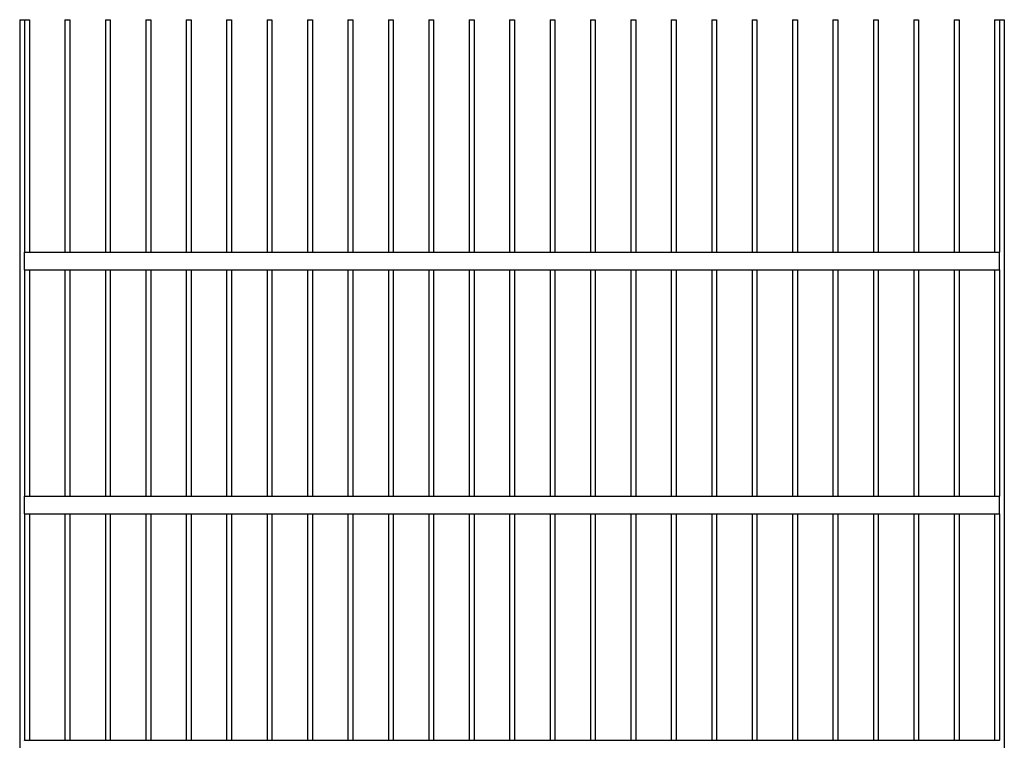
# Model space of a CAD drawing. Header units: millimetres. Extents: x 2538 to 24562, y 4449 to 23795.
# Tile 7 of 256: x 2862 to 5298, y 6206 to 7988. Entities that reach past the tile are written whole.
import ezdxf

# ---------------------------------------------------------------- set-up
doc = ezdxf.new("R2010")
doc.units = ezdxf.units.MM
doc.layers.add('Make2D$Visible$Curves', color=7, linetype='Continuous', true_color=0x000000)

msp = doc.modelspace()

# ---------------------------------------------------------------- linework, layer by layer
at = {"layer": 'Make2D$Visible$Curves', "color": 7, "lineweight": -3}
for points in [[(2861.7, 7988), (2867.7, 7988), (2873.7, 7988)], [(2861.7, 7988), (2861.7, 6788), (2861.7, 5588)], [(2873.7, 7988), (2879.7, 7988), (2885.7, 7988)], [(2873.7, 7988), (2873.7, 7700.7), (2873.7, 7413.4)], [(2885.7, 7988), (2885.7, 7700.7), (2885.7, 7413.4)], [(2973.7, 7988), (2973.7, 7700.7), (2973.7, 7413.4)], [(2973.7, 7988), (2979.7, 7988), (2985.7, 7988)], [(2985.7, 7988), (2985.7, 7700.7), (2985.7, 7413.4)], [(3073.7, 7988), (3073.7, 7700.7), (3073.7, 7413.4)], [(3073.7, 7988), (3079.7, 7988), (3085.7, 7988)], [(3085.7, 7988), (3085.7, 7700.7), (3085.7, 7413.4)], [(3173.7, 7988), (3173.7, 7700.7), (3173.7, 7413.4)], [(3173.7, 7988), (3179.7, 7988), (3185.7, 7988)], [(3185.7, 7988), (3185.7, 7700.7), (3185.7, 7413.4)], [(3273.7, 7988), (3273.7, 7700.7), (3273.7, 7413.4)], [(3273.7, 7988), (3279.7, 7988), (3285.7, 7988)], [(3285.7, 7988), (3285.7, 7700.7), (3285.7, 7413.4)], [(3373.7, 7988), (3373.7, 7700.7), (3373.7, 7413.4)], [(3373.7, 7988), (3379.7, 7988), (3385.7, 7988)], [(3385.7, 7988), (3385.7, 7700.7), (3385.7, 7413.4)], [(3473.7, 7988), (3473.7, 7700.7), (3473.7, 7413.4)], [(3473.7, 7988), (3479.7, 7988), (3485.7, 7988)], [(3485.7, 7988), (3485.7, 7700.7), (3485.7, 7413.4)], [(3573.7, 7988), (3573.7, 7700.7), (3573.7, 7413.4)], [(3573.7, 7988), (3579.7, 7988), (3585.7, 7988)], [(3585.7, 7988), (3585.7, 7700.7), (3585.7, 7413.4)], [(3673.7, 7988), (3673.7, 7700.7), (3673.7, 7413.4)], [(3673.7, 7988), (3679.7, 7988), (3685.7, 7988)], [(3685.7, 7988), (3685.7, 7700.7), (3685.7, 7413.4)], [(3773.7, 7988), (3773.7, 7700.7), (3773.7, 7413.4)], [(3773.7, 7988), (3779.7, 7988), (3785.7, 7988)], [(3785.7, 7988), (3785.7, 7700.7), (3785.7, 7413.4)], [(3873.7, 7988), (3873.7, 7700.7), (3873.7, 7413.4)], [(3873.7, 7988), (3879.7, 7988), (3885.7, 7988)], [(3885.7, 7988), (3885.7, 7700.7), (3885.7, 7413.4)], [(3973.7, 7988), (3973.7, 7700.7), (3973.7, 7413.4)], [(3973.7, 7988), (3979.7, 7988), (3985.7, 7988)], [(3985.7, 7988), (3985.7, 7700.7), (3985.7, 7413.4)], [(4073.7, 7988), (4073.7, 7700.7), (4073.7, 7413.4)], [(4073.7, 7988), (4079.7, 7988), (4085.7, 7988)], [(4085.7, 7988), (4085.7, 7700.7), (4085.7, 7413.4)], [(4173.7, 7988), (4173.7, 7700.7), (4173.7, 7413.4)], [(4173.7, 7988), (4179.7, 7988), (4185.7, 7988)], [(4185.7, 7988), (4185.7, 7700.7), (4185.7, 7413.4)], [(4273.7, 7988), (4273.7, 7700.7), (4273.7, 7413.4)], [(4273.7, 7988), (4279.7, 7988), (4285.7, 7988)], [(4285.7, 7988), (4285.7, 7700.7), (4285.7, 7413.4)], [(4373.7, 7988), (4373.7, 7700.7), (4373.7, 7413.4)], [(4373.7, 7988), (4379.7, 7988), (4385.7, 7988)], [(4385.7, 7988), (4385.7, 7700.7), (4385.7, 7413.4)], [(4473.7, 7988), (4473.7, 7700.7), (4473.7, 7413.4)], [(4473.7, 7988), (4479.7, 7988), (4485.7, 7988)], [(4485.7, 7988), (4485.7, 7700.7), (4485.7, 7413.4)], [(4573.7, 7988), (4573.7, 7700.7), (4573.7, 7413.4)], [(4573.7, 7988), (4579.7, 7988), (4585.7, 7988)], [(4585.7, 7988), (4585.7, 7700.7), (4585.7, 7413.4)], [(4673.7, 7988), (4673.7, 7700.7), (4673.7, 7413.4)], [(4673.7, 7988), (4679.7, 7988), (4685.7, 7988)], [(4685.7, 7988), (4685.7, 7700.7), (4685.7, 7413.4)], [(4773.7, 7988), (4773.7, 7700.7), (4773.7, 7413.4)], [(4773.7, 7988), (4779.7, 7988), (4785.7, 7988)], [(4785.7, 7988), (4785.7, 7700.7), (4785.7, 7413.4)], [(4873.7, 7988), (4873.7, 7700.7), (4873.7, 7413.4)], [(4873.7, 7988), (4879.7, 7988), (4885.7, 7988)], [(4885.7, 7988), (4885.7, 7700.7), (4885.7, 7413.4)], [(4973.7, 7988), (4973.7, 7700.7), (4973.7, 7413.4)], [(4973.7, 7988), (4979.7, 7988), (4985.7, 7988)], [(4985.7, 7988), (4985.7, 7700.7), (4985.7, 7413.4)], [(5073.7, 7988), (5073.7, 7700.7), (5073.7, 7413.4)], [(5073.7, 7988), (5079.7, 7988), (5085.7, 7988)], [(5085.7, 7988), (5085.7, 7700.7), (5085.7, 7413.4)], [(5173.7, 7988), (5173.7, 7700.7), (5173.7, 7413.4)], [(5173.7, 7988), (5179.7, 7988), (5185.7, 7988)], [(5185.7, 7988), (5185.7, 7700.7), (5185.7, 7413.4)], [(5273.7, 7988), (5273.7, 7700.7), (5273.7, 7413.4)], [(5273.7, 7988), (5279.7, 7988), (5285.7, 7988)], [(5285.7, 7988), (5291.7, 7988), (5297.7, 7988)], [(5285.7, 7988), (5285.7, 7700.7), (5285.7, 7413.4)], [(5297.7, 7988), (5297.7, 6788), (5297.7, 5588)], [(2873.7, 7413.4), (4079.7, 7413.4), (5285.7, 7413.4)], [(2873.7, 7370.2), (2873.7, 7391.3), (2873.7, 7412.4)], [(5285.7, 7412.4), (5285.7, 7412.9), (5285.7, 7413.4)], [(5285.7, 7370.2), (5285.7, 7391.3), (5285.7, 7412.4)], [(2873.7, 7369.2), (2873.7, 7089.7), (2873.7, 6810.1)], [(2873.7, 7369.2), (4079.7, 7369.2), (5285.7, 7369.2)], [(2885.7, 7369.2), (2885.7, 7089.7), (2885.7, 6810.1)], [(2973.7, 7369.2), (2973.7, 7089.7), (2973.7, 6810.1)], [(2985.7, 7369.2), (2985.7, 7089.7), (2985.7, 6810.1)], [(3073.7, 7369.2), (3073.7, 7089.7), (3073.7, 6810.1)], [(3085.7, 7369.2), (3085.7, 7089.7), (3085.7, 6810.1)], [(3173.7, 7369.2), (3173.7, 7089.7), (3173.7, 6810.1)], [(3185.7, 7369.2), (3185.7, 7089.7), (3185.7, 6810.1)], [(3273.7, 7369.2), (3273.7, 7089.7), (3273.7, 6810.1)], [(3285.7, 7369.2), (3285.7, 7089.7), (3285.7, 6810.1)], [(3373.7, 7369.2), (3373.7, 7089.7), (3373.7, 6810.1)], [(3385.7, 7369.2), (3385.7, 7089.7), (3385.7, 6810.1)], [(3473.7, 7369.2), (3473.7, 7089.7), (3473.7, 6810.1)], [(3485.7, 7369.2), (3485.7, 7089.7), (3485.7, 6810.1)], [(3573.7, 7369.2), (3573.7, 7089.7), (3573.7, 6810.1)], [(3585.7, 7369.2), (3585.7, 7089.7), (3585.7, 6810.1)], [(3673.7, 7369.2), (3673.7, 7089.7), (3673.7, 6810.1)], [(3685.7, 7369.2), (3685.7, 7089.7), (3685.7, 6810.1)], [(3773.7, 7369.2), (3773.7, 7089.7), (3773.7, 6810.1)], [(3785.7, 7369.2), (3785.7, 7089.7), (3785.7, 6810.1)], [(3873.7, 7369.2), (3873.7, 7089.7), (3873.7, 6810.1)], [(3885.7, 7369.2), (3885.7, 7089.7), (3885.7, 6810.1)], [(3973.7, 7369.2), (3973.7, 7089.7), (3973.7, 6810.1)], [(3985.7, 7369.2), (3985.7, 7089.7), (3985.7, 6810.1)], [(4073.7, 7369.2), (4073.7, 7089.7), (4073.7, 6810.1)], [(4085.7, 7369.2), (4085.7, 7089.7), (4085.7, 6810.1)], [(4173.7, 7369.2), (4173.7, 7089.7), (4173.7, 6810.1)], [(4185.7, 7369.2), (4185.7, 7089.7), (4185.7, 6810.1)], [(4273.7, 7369.2), (4273.7, 7089.7), (4273.7, 6810.1)], [(4285.7, 7369.2), (4285.7, 7089.7), (4285.7, 6810.1)], [(4373.7, 7369.2), (4373.7, 7089.7), (4373.7, 6810.1)], [(4385.7, 7369.2), (4385.7, 7089.7), (4385.7, 6810.1)], [(4473.7, 7369.2), (4473.7, 7089.7), (4473.7, 6810.1)], [(4485.7, 7369.2), (4485.7, 7089.7), (4485.7, 6810.1)], [(4573.7, 7369.2), (4573.7, 7089.7), (4573.7, 6810.1)], [(4585.7, 7369.2), (4585.7, 7089.7), (4585.7, 6810.1)], [(4673.7, 7369.2), (4673.7, 7089.7), (4673.7, 6810.1)], [(4685.7, 7369.2), (4685.7, 7089.7), (4685.7, 6810.1)], [(4773.7, 7369.2), (4773.7, 7089.7), (4773.7, 6810.1)], [(4785.7, 7369.2), (4785.7, 7089.7), (4785.7, 6810.1)], [(4873.7, 7369.2), (4873.7, 7089.7), (4873.7, 6810.1)], [(4885.7, 7369.2), (4885.7, 7089.7), (4885.7, 6810.1)], [(4973.7, 7369.2), (4973.7, 7089.7), (4973.7, 6810.1)], [(4985.7, 7369.2), (4985.7, 7089.7), (4985.7, 6810.1)], [(5073.7, 7369.2), (5073.7, 7089.7), (5073.7, 6810.1)], [(5085.7, 7369.2), (5085.7, 7089.7), (5085.7, 6810.1)], [(5173.7, 7369.2), (5173.7, 7089.7), (5173.7, 6810.1)], [(5185.7, 7369.2), (5185.7, 7089.7), (5185.7, 6810.1)], [(5273.7, 7369.2), (5273.7, 7089.7), (5273.7, 6810.1)], [(5285.7, 7369.2), (5285.7, 7369.7), (5285.7, 7370.2)], [(5285.7, 7369.2), (5285.7, 7089.7), (5285.7, 6810.1)], [(2873.7, 6810.1), (4079.7, 6810.1), (5285.7, 6810.1)], [(2873.7, 6766), (2873.7, 6788), (2873.7, 6810.1)], [(5285.7, 6767), (5285.7, 6788), (5285.7, 6809.1)], [(2873.7, 6766), (2873.7, 6486.4), (2873.7, 6206.9)], [(2873.7, 6766), (4079.7, 6766), (5285.7, 6766)], [(2885.7, 6766), (2885.7, 6486.4), (2885.7, 6206.9)], [(2973.7, 6766), (2973.7, 6486.4), (2973.7, 6206.9)], [(2985.7, 6766), (2985.7, 6486.4), (2985.7, 6206.9)], [(3073.7, 6766), (3073.7, 6486.4), (3073.7, 6206.9)], [(3085.7, 6766), (3085.7, 6486.4), (3085.7, 6206.9)], [(3173.7, 6766), (3173.7, 6486.4), (3173.7, 6206.9)], [(3185.7, 6766), (3185.7, 6486.4), (3185.7, 6206.9)], [(3273.7, 6766), (3273.7, 6486.4), (3273.7, 6206.9)], [(3285.7, 6766), (3285.7, 6486.4), (3285.7, 6206.9)], [(3373.7, 6766), (3373.7, 6486.4), (3373.7, 6206.9)], [(3385.7, 6766), (3385.7, 6486.4), (3385.7, 6206.9)], [(3473.7, 6766), (3473.7, 6486.4), (3473.7, 6206.9)], [(3485.7, 6766), (3485.7, 6486.4), (3485.7, 6206.9)], [(3573.7, 6766), (3573.7, 6486.4), (3573.7, 6206.9)], [(3585.7, 6766), (3585.7, 6486.4), (3585.7, 6206.9)], [(3673.7, 6766), (3673.7, 6486.4), (3673.7, 6206.9)], [(3685.7, 6766), (3685.7, 6486.4), (3685.7, 6206.9)], [(3773.7, 6766), (3773.7, 6486.4), (3773.7, 6206.9)], [(3785.7, 6766), (3785.7, 6486.4), (3785.7, 6206.9)], [(3873.7, 6766), (3873.7, 6486.4), (3873.7, 6206.9)], [(3885.7, 6766), (3885.7, 6486.4), (3885.7, 6206.9)], [(3973.7, 6766), (3973.7, 6486.4), (3973.7, 6206.9)], [(3985.7, 6766), (3985.7, 6486.4), (3985.7, 6206.9)], [(4073.7, 6766), (4073.7, 6486.4), (4073.7, 6206.9)], [(4085.7, 6766), (4085.7, 6486.4), (4085.7, 6206.9)], [(4173.7, 6766), (4173.7, 6486.4), (4173.7, 6206.9)], [(4185.7, 6766), (4185.7, 6486.4), (4185.7, 6206.9)], [(4273.7, 6766), (4273.7, 6486.4), (4273.7, 6206.9)], [(4285.7, 6766), (4285.7, 6486.4), (4285.7, 6206.9)], [(4373.7, 6766), (4373.7, 6486.4), (4373.7, 6206.9)], [(4385.7, 6766), (4385.7, 6486.4), (4385.7, 6206.9)], [(4473.7, 6766), (4473.7, 6486.4), (4473.7, 6206.9)], [(4485.7, 6766), (4485.7, 6486.4), (4485.7, 6206.9)], [(4573.7, 6766), (4573.7, 6486.4), (4573.7, 6206.9)], [(4585.7, 6766), (4585.7, 6486.4), (4585.7, 6206.9)], [(4673.7, 6766), (4673.7, 6486.4), (4673.7, 6206.9)], [(4685.7, 6766), (4685.7, 6486.4), (4685.7, 6206.9)], [(4773.7, 6766), (4773.7, 6486.4), (4773.7, 6206.9)], [(4785.7, 6766), (4785.7, 6486.4), (4785.7, 6206.9)], [(4873.7, 6766), (4873.7, 6486.4), (4873.7, 6206.9)], [(4885.7, 6766), (4885.7, 6486.4), (4885.7, 6206.9)], [(4973.7, 6766), (4973.7, 6486.4), (4973.7, 6206.9)], [(4985.7, 6766), (4985.7, 6486.4), (4985.7, 6206.9)], [(5073.7, 6766), (5073.7, 6486.4), (5073.7, 6206.9)], [(5085.7, 6766), (5085.7, 6486.4), (5085.7, 6206.9)], [(5173.7, 6766), (5173.7, 6486.4), (5173.7, 6206.9)], [(5185.7, 6766), (5185.7, 6486.4), (5185.7, 6206.9)], [(5273.7, 6766), (5273.7, 6486.4), (5273.7, 6206.9)], [(5285.7, 6766), (5285.7, 6486.4), (5285.7, 6206.9)], [(2873.7, 6206.9), (4079.7, 6206.9), (5285.7, 6206.9)]]:
    msp.add_open_spline(points, degree=2, dxfattribs=at)
for points, weights in [([(2873.7, 7412.4), (2873.7, 7413.4), (2873.7, 7413.4)], [1, 0.707106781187, 1]), ([(2873.7, 7369.2), (2873.7, 7369.2), (2873.7, 7370.2)], [1, 0.707106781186, 1]), ([(5285.7, 6809.1), (5285.7, 6810.1), (5285.7, 6810.1)], [1, 0.707106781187, 1]), ([(5285.7, 6766), (5285.7, 6766), (5285.7, 6767)], [1, 0.707106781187, 1]), ([(2873.7, 6205.9), (2873.7, 6206.9), (2873.7, 6206.9)], [1, 0.707106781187, 1]), ([(5285.7, 6205.9), (5285.7, 6206.9), (5285.7, 6206.9)], [1, 0.707106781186, 1])]:
    msp.add_rational_spline(points, weights, degree=2, dxfattribs=at)

doc.saveas('drawing.dxf')
